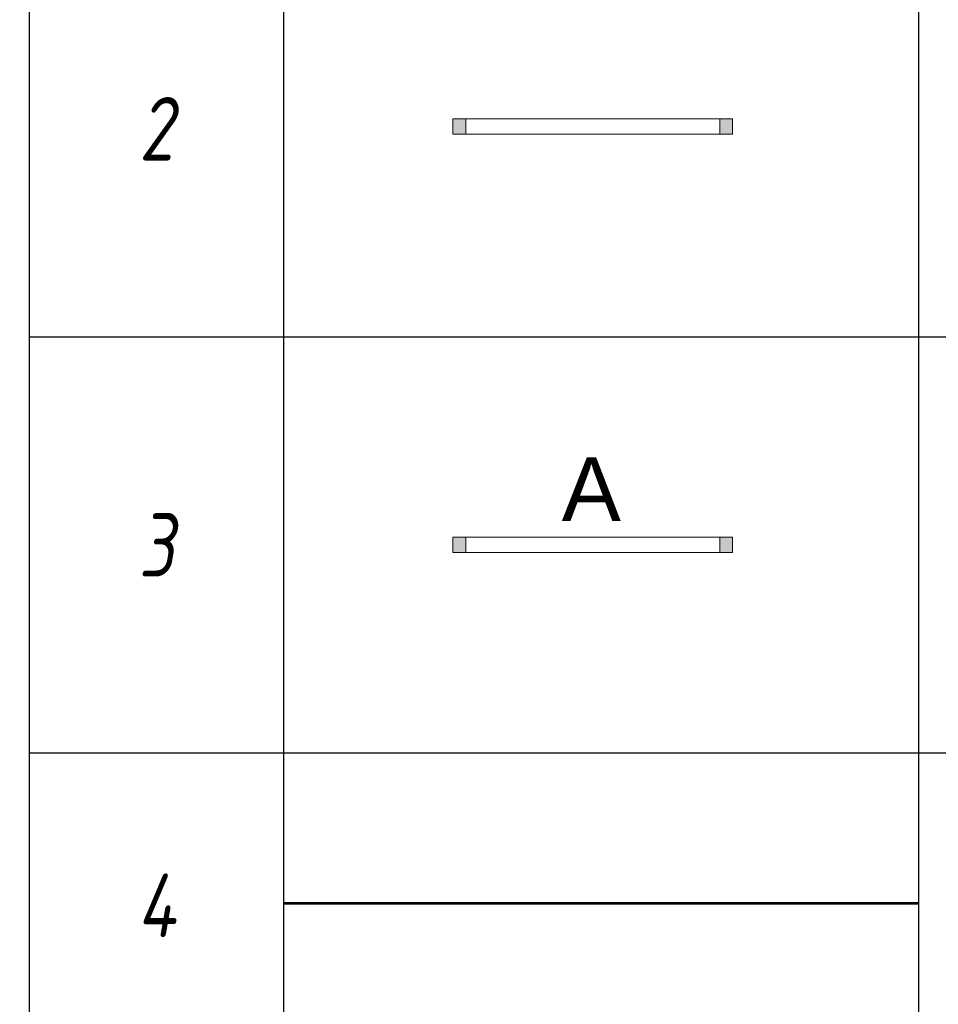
# Model space of a CAD drawing. Header units: millimetres. Extents: x -84210938 to 7466299, y -86687 to 22081.
# Tile 218 of 256: x 86871 to 90487, y -28693 to -24818. Entities that reach past the tile are written whole.
import ezdxf
from ezdxf import colors
from ezdxf.entities.mleader import LeaderData, LeaderLine
from ezdxf.math import Vec2, Vec3

# ---------------------------------------------------------------- set-up
doc = ezdxf.new("R2010")
doc.units = ezdxf.units.MM
doc.linetypes.add('-D1-03x03', pattern=[6, 3, -3])
doc.linetypes.add('DASHDOT', pattern=[25.4, 12.7, -6.35, 0, -6.35])
for name, color, linetype, lineweight, true_color in [('dim_razv', 7, 'DASHDOT', 9, 0x285228), ('light_pot', 7, 'Continuous', 15, 0x333300), ('pol', 7, 'Continuous', 15, 0x55666d)]:
    doc.layers.add(name, color=color, linetype=linetype, lineweight=lineweight, true_color=true_color)
doc.layers.add('Марки дверей', color=7, linetype='Continuous', lineweight=9)
doc.styles.add('fl_iso paper', font='isocpeur.ttf', dxfattribs={"width": 0.8, "oblique": 10})
doc.styles.add('In tre', font='isocpeur.ttf', dxfattribs={"width": 0.8, "oblique": 10})
doc.styles.get("Standard").update_dxf_attribs({"font": 'arial.ttf'})

# ---------------------------------------------------------------- blocks, each defined once
blk = doc.blocks.new('_DOT')
at = {"color": 0, "linetype": 'ByBlock'}
blk.add_line((-0.5, 0), (-1, 0), dxfattribs=at)
at = {"color": 0, "linetype": 'ByBlock', "const_width": 0.5}
blk.add_lwpolyline([(-0.25, 0, 1), (0.25, 0, 1)], format="xyb", close=True, dxfattribs=at)
blk = doc.blocks.new('*T1138')
at = {"color": 0, "linetype": 'ByBlock', "lineweight": -2, "transparency": 16777216}
for p, q in [((0, 0), (13800, 0)), ((0, 0), (0, -13450)), ((1000, 0), (1000, -13450)), ((3500, 0), (3500, -13450)), ((10500, 0), (10500, -13450)), ((12000, 0), (12000, -13450)), ((13800, 0), (13800, -13450)), ((0, -1500), (13800, -1500)), ((0, -2720.8), (13800, -2720.8)), ((0, -4358.3), (13800, -4358.3)), ((0, -5995.8), (13800, -5995.8)), ((0, -7195.8), (13800, -7195.8)), ((0, -8416.7), (13800, -8416.7)), ((0, -9675), (13800, -9675)), ((0, -10933.3), (13800, -10933.3)), ((0, -12191.7), (13800, -12191.7)), ((0, -13450), (13800, -13450))]:
    blk.add_line(p, q, dxfattribs=at)
at = {"transparency": 16777216, "style": 'fl_iso paper'}
for s, insert, char_height, width, attachment_point in [('Кол-во, шт.', (11250, -750), 300, 1200, 5), ('{\\H0.9375x;\\C7;Обозначение\\H1.0667x; }', (2250, -750), 320, 2200, 5), ('Прим.', (12900, -750), 300, 1500, 5), ('{\\C7;Поз.}', (500, -750), 300, 700, 5), ('{\\C7;Наименование}', (7000, -750), 300, 6700, 5), ('Точечный встраиваемый светильник диаметром 120мм с рассеяным светом, 10W, 4000К. Степень защиты IP20', (3650, -2110.4), 250, 6700, 4), ('1', (500, -2110.4), 250, 700, 5), ('2', (11250, -2110.4), 250, 1200, 5), ('Светильник подвесной линейный ART-LINE35 S, 12W, LED лента, опаловый рассеиватель, 4000К, белый, >90Ra, ART, выносной блок питаня, 990*35*35мм. Степень защиты IP20', (3650, -3539.6), 250, 6700, 4), ('2', (500, -3539.6), 250, 700, 5), ('28', (11250, -3539.6), 250, 1200, 5), ('Светильник подвесной линейный ART-LINE35 S, 12W, LED лента, опаловый рассеиватель, 4000К, белый, >90Ra, ART, выносной блок питаня, 990*35*35мм. Степень защиты IP20', (3650, -5177.1), 250, 6700, 4), ('3', (500, -5177.1), 250, 700, 5), ('8', (11250, -5177.1), 250, 1200, 5), ('Контурная подсветка потолка светодиодной лентой 24V, 9,6W, 4000К. Степень защиты IP20', (3650, -6595.8), 250, 6700, 4), ('4', (500, -6595.8), 250, 700, 5), ('{\\A1;22,5', (11250, -6595.8), 250, 1200, 5), ('м.п.', (12900, -6595.8), 250, 1500, 5), ('Встраиваемый гипсовый световой профиль с светодиодной лентой 24V, 9,6W, 4000К. \\PСтепень защиты IP20', (3650, -7806.2), 250, 6700, 4), ('5', (500, -7806.2), 250, 700, 5), ('{\\A1;16,5', (11250, -7806.2), 250, 1200, 5), ('м.п.', (12900, -7806.2), 250, 1500, 5), ('Эвакуационный указатель аварийный MIZAR 2023-2 LED STANDARD G2, 230В, 2Вт, IP40, \\Pс автономной работой 3 ч{\\C7;, с кнопкой тест}', (3650, -9045.8), 250, 6700, 4), ('6', (500, -9045.8), 250, 700, 5), ('4', (11250, -9045.8), 250, 1200, 5), ('Двусторонний световой указатель аварийный MIZAR 2023-2 LED STANDARD G2, 230В, 2Вт, IP40, с автономной работой 3 ч{\\C7;, с кнопкой тест}', (3650, -10304.2), 250, 6700, 4), ('7', (500, -10304.2), 250, 700, 5), ('4', (11250, -10304.2), 250, 1200, 5), ('Световой указатель ПК MIZAR 2023-2 LED STANDARD G2, 230В, 2Вт, IP40, \\Pс автономной работой 3 ч{\\C7;, с кнопкой тест}', (3650, -11562.5), 250, 6700, 4), ('8', (500, -11562.5), 250, 700, 5), ('4', (11250, -11562.5), 250, 1200, 5), ('Световой указатель "Безопасная зона МГН" MIZAR 2023-2 LED STANDARD G2, 230В, 3Вт, IP40, с автономной работой 3 ч{\\C7;, с кнопкой тест}', (3650, -12820.8), 250, 6700, 4), ('9', (500, -12820.8), 250, 700, 5), ('3', (11250, -12820.8), 250, 1200, 5)]:
    blk.add_mtext(s, dxfattribs=dict(at, insert=insert, char_height=char_height, width=width, attachment_point=attachment_point))
blk = doc.blocks.new('*U1137')
at = {"layer": 'light_pot', "linetype": 'ByBlock', "lineweight": 0}
h = blk.add_hatch(color=252, dxfattribs=at)
h.dxf.hatch_style = 1
h.paths.add_polyline_path([(-500, 30), (-550, 30), (-550, -30), (-500, -30)])
h = blk.add_hatch(color=252, dxfattribs=at)
h.dxf.hatch_style = 1
h.paths.add_polyline_path([(500, 30), (550, 30), (550, -30), (500, -30)])
for points in [[(-500, 30), (-550, 30), (-550, -30), (-500, -30)], [(500, -30), (-500, -30), (-500, 30), (500, 30)], [(500, 30), (550, 30), (550, -30), (500, -30)]]:
    blk.add_lwpolyline(points, close=True, dxfattribs=at)
blk = doc.blocks.new('*U1132')
at = {"layer": 'light_pot', "color": 0, "linetype": 'ByBlock', "lineweight": -2, "transparency": 16777216}
blk.add_blockref('*U1137', (0, 0), dxfattribs=at)
blk = doc.blocks.new('*U1133')
at = {"layer": 'light_pot', "linetype": 'ByBlock', "lineweight": 0}
h = blk.add_hatch(color=252, dxfattribs=at)
h.dxf.hatch_style = 1
h.paths.add_polyline_path([(-500, 30), (-550, 30), (-550, -30), (-500, -30)])
h = blk.add_hatch(color=252, dxfattribs=at)
h.dxf.hatch_style = 1
h.paths.add_polyline_path([(500, 30), (550, 30), (550, -30), (500, -30)])
for points in [[(-500, 30), (-550, 30), (-550, -30), (-500, -30)], [(500, -30), (-500, -30), (-500, 30), (500, 30)], [(500, 30), (550, 30), (550, -30), (500, -30)]]:
    blk.add_lwpolyline(points, close=True, dxfattribs=at)
blk = doc.blocks.new('*U1134')
at = {"layer": 'light_pot', "color": 0, "linetype": 'ByBlock', "lineweight": -2, "transparency": 16777216}
blk.add_blockref('*U1133', (0, 0), dxfattribs=at)

msp = doc.modelspace()

# ---------------------------------------------------------------- leaders
at = {"layer": 'Марки дверей', "lineweight": -2, "transparency": 33554687}
ml = msp.add_multileader_mtext('Standard', dxfattribs=at)
ml.set_content('\\pxsm1,ql;ГКЛ обшивка толщиной 75 мм \\Pвысотой 2500 мм', color=256, style='fl_iso paper')
ml.set_leader_properties(lineweight=5)
ml.set_arrow_properties(name='DOT')
ml.build(insert=Vec2(0, 0))
ml.multileader.update_dxf_attribs({"has_dogleg": 0, "text_left_attachment_type": 6, "text_right_attachment_type": 6, "dogleg_length": 0.75, "arrow_head_size": 60, "scale": 40})
ctx = ml.context
ctx.base_point, ctx.scale, ctx.char_height, ctx.arrow_head_size, ctx.landing_gap_size, ctx.plane_origin = Vec3(42395.5, -25350), 40, 250, 60, 80, Vec3(44407.6, -18170.1)
ctx.left_attachment, ctx.right_attachment = 6, 6
notes = []
notes.append((ctx, [(0, (1, 1, 0), (46464.5, -25350), (-1, 0), 30, [(0, [(47193, -28229.4)], 0, [])])]))
ctx.mtext.insert, ctx.mtext.width, ctx.mtext.defined_height, ctx.mtext.line_spacing_factor, ctx.mtext.flow_direction = Vec3(42475.5, -25050), 4067.72, 979.1, 0.7, 5
ctx.mtext.has_bg_fill, ctx.mtext.bg_color, ctx.mtext.bg_scale_factor, ctx.mtext.bg_transparency, ctx.mtext.use_window_bg_color = 1, -1027028792, 1.5, 0, 1
for ctx, leaders in notes:
    for number, flags, end, landing, length, lines in leaders:
        leader = LeaderData()
        leader.index, (leader.has_last_leader_line, leader.has_dogleg_vector, leader.attachment_direction) = number, flags
        leader.last_leader_point, leader.dogleg_vector, leader.dogleg_length = Vec3(end), Vec3(landing), length
        for number, points, colour, breaks in lines:
            line = LeaderLine()
            line.index, line.vertices, line.color, line.breaks = number, Vec3.list(points), colors.encode_raw_color(colour), breaks
            leader.lines.append(line)
        ctx.leaders.append(leader)

# ---------------------------------------------------------------- next in the draw order: leaders
ml = msp.add_multileader_mtext('Standard', dxfattribs=at)
ml.set_content('\\pxsm1,ql;ГКЛ обшивка толщиной 75 мм \\Pвысотой 2500 мм', color=256, style='fl_iso paper')
ml.set_leader_properties(lineweight=5)
ml.set_arrow_properties(name='DOT')
ml.build(insert=Vec2(0, 0))
ml.multileader.update_dxf_attribs({"has_dogleg": 0, "text_left_attachment_type": 6, "text_right_attachment_type": 6, "dogleg_length": 0.75, "arrow_head_size": 60, "scale": 40})
ctx = ml.context
ctx.base_point, ctx.scale, ctx.char_height, ctx.arrow_head_size, ctx.landing_gap_size, ctx.plane_origin = Vec3(57861.3, -25350), 40, 250, 60, 80, Vec3(59873.4, -18170.1)
ctx.left_attachment, ctx.right_attachment = 6, 6
notes = []
notes.append((ctx, [(1, (1, 1, 0), (57831.3, -25350), (1, 0), 30, [(0, [(55180.2, -28229.4)], 0, [])])]))
ctx.mtext.insert, ctx.mtext.width, ctx.mtext.defined_height, ctx.mtext.line_spacing_factor, ctx.mtext.flow_direction = Vec3(57941.3, -25050), 4067.72, 979.1, 0.7, 5
ctx.mtext.has_bg_fill, ctx.mtext.bg_color, ctx.mtext.bg_scale_factor, ctx.mtext.bg_transparency, ctx.mtext.use_window_bg_color = 1, -1027028792, 1.5, 0, 1
for ctx, leaders in notes:
    for number, flags, end, landing, length, lines in leaders:
        leader = LeaderData()
        leader.index, (leader.has_last_leader_line, leader.has_dogleg_vector, leader.attachment_direction) = number, flags
        leader.last_leader_point, leader.dogleg_vector, leader.dogleg_length = Vec3(end), Vec3(landing), length
        for number, points, colour, breaks in lines:
            line = LeaderLine()
            line.index, line.vertices, line.color, line.breaks = number, Vec3.list(points), colors.encode_raw_color(colour), breaks
            leader.lines.append(line)
        ctx.leaders.append(leader)

# ---------------------------------------------------------------- next in the draw order: block references
at = {"layer": 'light_pot'}
msp.add_blockref('*U1132', (89126.4, -25238.8), dxfattribs=at)

# ---------------------------------------------------------------- next in the draw order: leaders
at = {"layer": 'pol', "color": 1, "linetype": 'ByBlock', "true_color": 0xff0000}
ml = msp.add_multileader_mtext('Standard', dxfattribs=at)
ml.set_content('Лоток щелевой\\Pводоотводный в полу, модульный. Лщ-2', color=(255, 0, 0), style='In tre')
ml.set_leader_properties()
ml.build(insert=Vec2(0, 0))
ml.multileader.update_dxf_attribs({"text_left_attachment_type": 6, "text_right_attachment_type": 6, "dogleg_length": 1, "arrow_head_size": 0, "scale": 50})
ctx = ml.context
ctx.base_point, ctx.scale, ctx.char_height, ctx.arrow_head_size, ctx.landing_gap_size, ctx.plane_origin = Vec3(50567.3, -26429.4), 50, 200, 0, 4.5, Vec3(64361.3, -20859.5)
ctx.left_attachment, ctx.right_attachment = 6, 6
notes = []
notes.append((ctx, [(0, (1, 1, 0), (52833.1, -26429.4), (-1, 0), 50, [(1, [(54223, -29649.4)], 0, [])])]))
ctx.mtext.insert, ctx.mtext.width, ctx.mtext.defined_height, ctx.mtext.flow_direction = Vec3(50571.8, -26169.4), 2329.345, 696.6, 5
ctx.mtext.has_bg_fill, ctx.mtext.bg_color, ctx.mtext.bg_scale_factor, ctx.mtext.bg_transparency, ctx.mtext.use_window_bg_color = 1, -1027028792, 1.5, 0, 1
for ctx, leaders in notes:
    for number, flags, end, landing, length, lines in leaders:
        leader = LeaderData()
        leader.index, (leader.has_last_leader_line, leader.has_dogleg_vector, leader.attachment_direction) = number, flags
        leader.last_leader_point, leader.dogleg_vector, leader.dogleg_length = Vec3(end), Vec3(landing), length
        for number, points, colour, breaks in lines:
            line = LeaderLine()
            line.index, line.vertices, line.color, line.breaks = number, Vec3.list(points), colors.encode_raw_color(colour), breaks
            leader.lines.append(line)
        ctx.leaders.append(leader)

# ---------------------------------------------------------------- next in the draw order: leaders
at = {"layer": 'pol', "color": 0, "linetype": 'ByBlock'}
ml = msp.add_multileader_mtext('Standard', dxfattribs=at)
ml.set_content('Керамогранит под камень^J600х1200 мм', style='In tre')
ml.set_leader_properties()
ml.build(insert=Vec2(0, 0))
ml.multileader.update_dxf_attribs({"text_left_attachment_type": 6, "text_right_attachment_type": 6, "dogleg_length": 1, "arrow_head_size": 0, "scale": 50})
ctx = ml.context
ctx.base_point, ctx.scale, ctx.char_height, ctx.arrow_head_size, ctx.landing_gap_size, ctx.plane_origin = Vec3(59314.9, -26303.4), 50, 200, 0, 4.5, Vec3(66126.7, -21463.5)
ctx.left_attachment, ctx.right_attachment = 6, 6
notes = []
notes.append((ctx, [(1, (1, 1, 0), (59264.9, -26303.4), (1, 0), 50, [(1, [(58041.5, -28624.4)], 0, [])])]))
ctx.mtext.insert, ctx.mtext.width, ctx.mtext.defined_height, ctx.mtext.flow_direction = Vec3(59319.4, -26063.4), 3092.716, 696.6, 5
ctx.mtext.has_bg_fill, ctx.mtext.bg_color, ctx.mtext.bg_scale_factor, ctx.mtext.bg_transparency, ctx.mtext.use_window_bg_color = 1, -1027028792, 1.5, 0, 1
for ctx, leaders in notes:
    for number, flags, end, landing, length, lines in leaders:
        leader = LeaderData()
        leader.index, (leader.has_last_leader_line, leader.has_dogleg_vector, leader.attachment_direction) = number, flags
        leader.last_leader_point, leader.dogleg_vector, leader.dogleg_length = Vec3(end), Vec3(landing), length
        for number, points, colour, breaks in lines:
            line = LeaderLine()
            line.index, line.vertices, line.color, line.breaks = number, Vec3.list(points), colors.encode_raw_color(colour), breaks
            leader.lines.append(line)
        ctx.leaders.append(leader)

# ---------------------------------------------------------------- next in the draw order: leaders
at = {"layer": 'dim_razv', "color": 0, "linetype": 'ByBlock'}
ml = msp.add_multileader_mtext('Standard', dxfattribs=at)
ml.set_content('Плитка керамогранитная, настенная', style='In tre')
ml.set_leader_properties()
ml.build(insert=Vec2(0, 0))
ml.multileader.update_dxf_attribs({"text_left_attachment_type": 6, "text_right_attachment_type": 6, "dogleg_length": 1, "arrow_head_size": 0, "scale": 50})
ctx = ml.context
ctx.base_point, ctx.scale, ctx.char_height, ctx.arrow_head_size, ctx.landing_gap_size, ctx.plane_origin = Vec3(59251.3, -26485.3), 50, 200, 0, 4.5, Vec3(63066.7, -26656.1)
ctx.left_attachment, ctx.right_attachment = 6, 6
notes = []
notes.append((ctx, [(1, (1, 1, 0), (59201.3, -26485.3), (1, 0), 50, [(1, [(58203, -28329.4)], 0, [])])]))
ctx.mtext.insert, ctx.mtext.width, ctx.mtext.defined_height, ctx.mtext.flow_direction = Vec3(59255.8, -26245.3), 3092.716, 696.6, 5
ctx.mtext.has_bg_fill, ctx.mtext.bg_color, ctx.mtext.bg_scale_factor, ctx.mtext.bg_transparency, ctx.mtext.use_window_bg_color = 1, -1027028792, 1.5, 0, 1
for ctx, leaders in notes:
    for number, flags, end, landing, length, lines in leaders:
        leader = LeaderData()
        leader.index, (leader.has_last_leader_line, leader.has_dogleg_vector, leader.attachment_direction) = number, flags
        leader.last_leader_point, leader.dogleg_vector, leader.dogleg_length = Vec3(end), Vec3(landing), length
        for number, points, colour, breaks in lines:
            line = LeaderLine()
            line.index, line.vertices, line.color, line.breaks = number, Vec3.list(points), colors.encode_raw_color(colour), breaks
            leader.lines.append(line)
        ctx.leaders.append(leader)

# ---------------------------------------------------------------- next in the draw order: leaders
ml = msp.add_multileader_mtext('Standard', dxfattribs=at)
ml.set_content('Зеркало на стене, выполнить в один уровень с отделкой стен', style='In tre')
ml.set_leader_properties()
ml.build(insert=Vec2(0, 0))
ml.multileader.update_dxf_attribs({"text_left_attachment_type": 6, "text_right_attachment_type": 6, "dogleg_length": 1, "arrow_head_size": 0, "scale": 50})
ctx = ml.context
ctx.base_point, ctx.scale, ctx.char_height, ctx.arrow_head_size, ctx.landing_gap_size, ctx.plane_origin = Vec3(53255.9, -26458.4), 50, 200, 0, 4.5, Vec3(60067.7, -21618.5)
ctx.left_attachment, ctx.right_attachment = 6, 6
notes = []
notes.append((ctx, [(0, (1, 1, 0), (56198.1, -26458.4), (-1, 0), 50, [(1, [(56852.7, -29729.4)], 0, [])])]))
ctx.mtext.insert, ctx.mtext.width, ctx.mtext.defined_height, ctx.mtext.flow_direction = Vec3(53260.4, -26218.4), 3092.716, 696.6, 5
ctx.mtext.has_bg_fill, ctx.mtext.bg_color, ctx.mtext.bg_scale_factor, ctx.mtext.bg_transparency, ctx.mtext.use_window_bg_color = 1, -1027028792, 1.5, 0, 1
for ctx, leaders in notes:
    for number, flags, end, landing, length, lines in leaders:
        leader = LeaderData()
        leader.index, (leader.has_last_leader_line, leader.has_dogleg_vector, leader.attachment_direction) = number, flags
        leader.last_leader_point, leader.dogleg_vector, leader.dogleg_length = Vec3(end), Vec3(landing), length
        for number, points, colour, breaks in lines:
            line = LeaderLine()
            line.index, line.vertices, line.color, line.breaks = number, Vec3.list(points), colors.encode_raw_color(colour), breaks
            leader.lines.append(line)
        ctx.leaders.append(leader)

# ---------------------------------------------------------------- next in the draw order: linework, layer by layer
at = {"layer": 'light_pot', "color": 1, "linetype": '-D1-03x03', "lineweight": 53, "const_width": 10}
msp.add_lwpolyline([(87908.7, -28295.5), (90408.7, -28295.5)], dxfattribs=at)

# ---------------------------------------------------------------- next in the draw order: block references
msp.add_blockref('*T1138', (86908.7, -21708.2))
at = {"layer": 'light_pot'}
msp.add_blockref('*U1134', (89126.4, -26885.5), dxfattribs=at)

# ---------------------------------------------------------------- next in the draw order: texts
at = {"layer": 'light_pot', "color": 10, "linetype": 'ByBlock', "insert": (89004.4, -26541.1), "char_height": 250, "attachment_point": 1}
msp.add_mtext_dynamic_manual_height_columns('А', width=0.727, gutter_width=0.125, heights=[0], dxfattribs=at)

doc.saveas('drawing.dxf')
